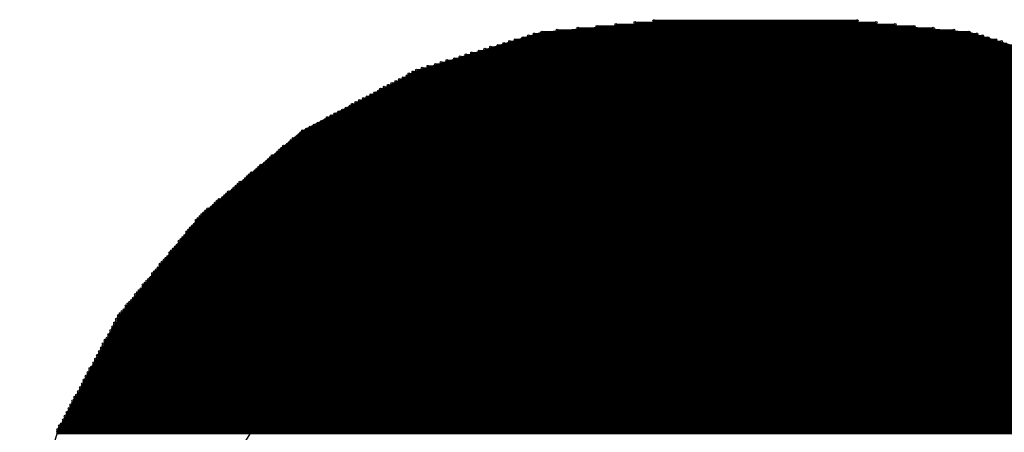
# Model space of a CAD drawing. Extents: x 0 to 30.2, y 0 to 20.7.
# Tile 16 of 131: x 5.829 to 7.146, y 3.961 to 4.512. Entities that reach past the tile are written whole.
import ezdxf

# ---------------------------------------------------------------- set-up
doc = ezdxf.new("R2010")
doc.units = 0
doc.layers.get('0').update_dxf_attribs({"linetype": 'CONTINUOUS'})
doc.layers.add('SEEEDSTUDIOXIAORP2040V1_22_GBS', color=6, linetype='CONTINUOUS')

# ---------------------------------------------------------------- blocks, each defined once
blk = doc.blocks.new('ROUND_271')
blk.add_circle((0, 0), 0.8014)
blk = doc.blocks.new('ROUND_7')
blk.add_circle((0, 0), 0)
blk = doc.blocks.new('ROUND_8')
blk.add_circle((0, 0), 0.00127)

msp = doc.modelspace()

# ---------------------------------------------------------------- linework, layer by layer
at = {"layer": 'SEEEDSTUDIOXIAORP2040V1_22_GBS'}
for points in [[(6.5278, 4.4958), (6.70306, 4.51104)], [(6.70306, 4.51104), (6.92658, 4.51104)], [(6.92658, 4.51104), (7.0993, 4.4958)], [(6.3627, 4.445), (6.5278, 4.4958)], [(7.0993, 4.4958), (7.2644, 4.445)], [(6.20776, 4.36372), (6.3627, 4.445)], [(6.07314, 4.25196), (6.20776, 4.36372)], [(5.96392, 4.11734), (6.07314, 4.25196)], [(5.8801, 3.9624), (5.96392, 4.11734)], [(5.8293, 3.7973), (5.8801, 3.9624)]]:
    msp.add_lwpolyline(points, dxfattribs=at)
at = {"layer": 'SEEEDSTUDIOXIAORP2040V1_22_GBS', "const_width": 0.00254}
for points in [[(7.02564, 4.50342), (6.60146, 4.50342)], [(6.62686, 4.50596), (7.00024, 4.50596)], [(6.97484, 4.5085), (6.65226, 4.5085)], [(6.67766, 4.51104), (6.94944, 4.51104)], [(6.51002, 4.49072), (7.11708, 4.49072)], [(7.10946, 4.49326), (6.51764, 4.49326)], [(6.5278, 4.4958), (7.0993, 4.4958)], [(7.07898, 4.49834), (6.54812, 4.49834)], [(6.57606, 4.50088), (7.05104, 4.50088)], [(7.16026, 4.47802), (6.46938, 4.47802)], [(6.477, 4.48056), (7.1501, 4.48056)], [(7.14248, 4.4831), (6.48462, 4.4831)], [(6.49224, 4.48564), (7.13486, 4.48564)], [(7.1247, 4.48818), (6.5024, 4.48818)], [(6.4262, 4.46532), (7.2009, 4.46532)], [(7.19328, 4.46786), (6.43382, 4.46786)], [(6.44398, 4.4704), (7.18312, 4.4704)], [(7.1755, 4.47294), (6.4516, 4.47294)], [(6.45922, 4.47548), (7.16788, 4.47548)], [(7.24154, 4.45262), (6.38556, 4.45262)], [(6.39318, 4.45516), (7.23392, 4.45516)], [(7.2263, 4.4577), (6.4008, 4.4577)], [(6.41096, 4.46024), (7.21868, 4.46024)], [(7.20852, 4.46278), (6.41858, 4.46278)], [(7.28218, 4.43738), (6.34746, 4.43738)], [(6.35, 4.43992), (7.2771, 4.43992)], [(7.27202, 4.44246), (6.35508, 4.44246)], [(6.36016, 4.445), (7.26694, 4.445)], [(7.25932, 4.44754), (6.36778, 4.44754)], [(6.3754, 4.45008), (7.2517, 4.45008)], [(6.32206, 4.42468), (7.30504, 4.42468)], [(7.29996, 4.42722), (6.32714, 4.42722)], [(6.33222, 4.42976), (7.29488, 4.42976)], [(7.2898, 4.4323), (6.3373, 4.4323)], [(6.34238, 4.43484), (7.28472, 4.43484)], [(7.3279, 4.41198), (6.2992, 4.41198)], [(6.30428, 4.41452), (7.32282, 4.41452)], [(7.32028, 4.41706), (6.30936, 4.41706)], [(6.3119, 4.4196), (7.3152, 4.4196)], [(7.31012, 4.42214), (6.31698, 4.42214)], [(6.2738, 4.39928), (7.3533, 4.39928)], [(7.34822, 4.40182), (6.27888, 4.40182)], [(6.28396, 4.40436), (7.34314, 4.40436)], [(7.33806, 4.4069), (6.28904, 4.4069)], [(6.29412, 4.40944), (7.33298, 4.40944)], [(7.37616, 4.38658), (6.25094, 4.38658)], [(6.25602, 4.38912), (7.37108, 4.38912)], [(7.366, 4.39166), (6.2611, 4.39166)], [(6.26618, 4.3942), (7.36092, 4.3942)], [(7.35584, 4.39674), (6.27126, 4.39674)], [(7.4041, 4.37134), (6.223, 4.37134)], [(6.22808, 4.37388), (7.39902, 4.37388)], [(7.39394, 4.37642), (6.23316, 4.37642)], [(6.23824, 4.37896), (7.3914, 4.37896)], [(7.38632, 4.3815), (6.24078, 4.3815)], [(6.24586, 4.38404), (7.38124, 4.38404)], [(6.20268, 4.35864), (7.42442, 4.35864)], [(7.42188, 4.36118), (6.20522, 4.36118)], [(6.20776, 4.36372), (7.41934, 4.36372)], [(7.41426, 4.36626), (6.21284, 4.36626)], [(6.21792, 4.3688), (7.40918, 4.3688)], [(7.43966, 4.34594), (6.18744, 4.34594)], [(6.18998, 4.34848), (7.43712, 4.34848)], [(7.43458, 4.35102), (6.19252, 4.35102)], [(6.19506, 4.35356), (7.43204, 4.35356)], [(7.42696, 4.3561), (6.20014, 4.3561)], [(6.1722, 4.33324), (7.4549, 4.33324)], [(7.45236, 4.33578), (6.17474, 4.33578)], [(6.17728, 4.33832), (7.44982, 4.33832)], [(7.44728, 4.34086), (6.17982, 4.34086)], [(6.18236, 4.3434), (7.44474, 4.3434)], [(7.47268, 4.32054), (6.15696, 4.32054)], [(6.1595, 4.32308), (7.4676, 4.32308)], [(7.46506, 4.32562), (6.16204, 4.32562)], [(6.16458, 4.32816), (7.46252, 4.32816)], [(7.45998, 4.3307), (6.16712, 4.3307)], [(7.49046, 4.3053), (6.13664, 4.3053)], [(6.13918, 4.30784), (7.48792, 4.30784)], [(7.48284, 4.31038), (6.14426, 4.31038)], [(6.1468, 4.31292), (7.4803, 4.31292)], [(7.47776, 4.31546), (6.14934, 4.31546)], [(6.15188, 4.318), (7.47522, 4.318)], [(6.1214, 4.2926), (7.5057, 4.2926)], [(7.50316, 4.29514), (6.12394, 4.29514)], [(6.12902, 4.29768), (7.49808, 4.29768)], [(7.49554, 4.30022), (6.13156, 4.30022)], [(6.1341, 4.30276), (7.493, 4.30276)], [(7.52094, 4.2799), (6.10616, 4.2799)], [(6.1087, 4.28244), (7.5184, 4.28244)], [(7.51586, 4.28498), (6.11378, 4.28498)], [(6.11632, 4.28752), (7.51078, 4.28752)], [(7.50824, 4.29006), (6.11886, 4.29006)], [(6.09092, 4.2672), (7.53618, 4.2672)], [(7.53364, 4.26974), (6.09346, 4.26974)], [(6.096, 4.27228), (7.5311, 4.27228)], [(7.52602, 4.27482), (6.10108, 4.27482)], [(6.10362, 4.27736), (7.52348, 4.27736)], [(7.55142, 4.2545), (6.07568, 4.2545)], [(6.07822, 4.25704), (7.54888, 4.25704)], [(7.54634, 4.25958), (6.08076, 4.25958)], [(6.08584, 4.26212), (7.5438, 4.26212)], [(7.53872, 4.26466), (6.08838, 4.26466)], [(7.56158, 4.24434), (6.06552, 4.24434)], [(6.06552, 4.2418), (7.56412, 4.2418)], [(6.06806, 4.24688), (7.55904, 4.24688)], [(7.5565, 4.24942), (6.0706, 4.24942)], [(6.07314, 4.25196), (7.55396, 4.25196)], [(7.57428, 4.2291), (6.05282, 4.2291)], [(6.05282, 4.22656), (7.57428, 4.22656)], [(6.05536, 4.23164), (7.57174, 4.23164)], [(7.5692, 4.23418), (6.0579, 4.23418)], [(6.06044, 4.23672), (7.56666, 4.23672)], [(7.56412, 4.23926), (6.06298, 4.23926)], [(6.04266, 4.2164), (7.58444, 4.2164)], [(7.58698, 4.21386), (6.04266, 4.21386)], [(7.5819, 4.21894), (6.0452, 4.21894)], [(6.04774, 4.22148), (7.57936, 4.22148)], [(7.57682, 4.22402), (6.05028, 4.22402)], [(6.02996, 4.20116), (7.59714, 4.20116)], [(7.5946, 4.2037), (6.0325, 4.2037)], [(6.03504, 4.20624), (7.59206, 4.20624)], [(7.58952, 4.20878), (6.03758, 4.20878)], [(6.04012, 4.21132), (7.58698, 4.21132)], [(7.6073, 4.18846), (6.0198, 4.18846)], [(6.02234, 4.191), (7.60476, 4.191)], [(7.60222, 4.19354), (6.02488, 4.19354)], [(6.02742, 4.19608), (7.59968, 4.19608)], [(7.59968, 4.19862), (6.02996, 4.19862)], [(6.00964, 4.17576), (7.61746, 4.17576)], [(7.61492, 4.1783), (6.01218, 4.1783)], [(6.01472, 4.18084), (7.61238, 4.18084)], [(6.01726, 4.18592), (7.60984, 4.18592)], [(7.60984, 4.18338), (6.01726, 4.18338)], [(5.99694, 4.16052), (7.63016, 4.16052)], [(7.62762, 4.16306), (5.99948, 4.16306)], [(6.00202, 4.1656), (7.62508, 4.1656)], [(7.62254, 4.16814), (6.00456, 4.16814)], [(7.62, 4.17322), (6.0071, 4.17322)], [(6.0071, 4.17068), (7.62254, 4.17068)], [(7.64032, 4.14782), (5.98678, 4.14782)], [(5.98932, 4.15036), (7.63778, 4.15036)], [(7.63524, 4.1529), (5.99186, 4.1529)], [(7.6327, 4.15798), (5.9944, 4.15798)], [(5.9944, 4.15544), (7.6327, 4.15544)], [(5.97662, 4.13512), (7.65048, 4.13512)], [(7.64794, 4.13766), (5.97916, 4.13766)], [(5.9817, 4.1402), (7.6454, 4.1402)], [(5.98424, 4.14528), (7.64286, 4.14528)], [(7.6454, 4.14274), (5.98424, 4.14274)], [(7.66064, 4.12242), (5.96646, 4.12242)], [(5.969, 4.12496), (7.6581, 4.12496)], [(5.97154, 4.13004), (7.65556, 4.13004)], [(7.65556, 4.1275), (5.97154, 4.1275)], [(7.65302, 4.13258), (5.97408, 4.13258)], [(7.66826, 4.11226), (5.95884, 4.11226)], [(5.95884, 4.10972), (7.66826, 4.10972)], [(7.66572, 4.11734), (5.96138, 4.11734)], [(5.96138, 4.1148), (7.66572, 4.1148)], [(5.96392, 4.11988), (7.66318, 4.11988)], [(7.67588, 4.09702), (5.95122, 4.09702)], [(7.67334, 4.1021), (5.95376, 4.1021)], [(5.95376, 4.09956), (7.67334, 4.09956)], [(7.6708, 4.10718), (5.9563, 4.10718)], [(5.9563, 4.10464), (7.6708, 4.10464)], [(5.9436, 4.08432), (7.6835, 4.08432)], [(7.6835, 4.08178), (5.9436, 4.08178)], [(7.68096, 4.08686), (5.94614, 4.08686)], [(7.67842, 4.09194), (5.94868, 4.09194)], [(5.94868, 4.0894), (7.68096, 4.0894)], [(5.95122, 4.09448), (7.67588, 4.09448)], [(5.93598, 4.06908), (7.69112, 4.06908)], [(5.93852, 4.07416), (7.68858, 4.07416)], [(7.68858, 4.07162), (5.93852, 4.07162)], [(5.94106, 4.07924), (7.68604, 4.07924)], [(7.68604, 4.0767), (5.94106, 4.0767)], [(5.9309, 4.05892), (7.6962, 4.05892)], [(7.6962, 4.05638), (5.9309, 4.05638)], [(5.93344, 4.064), (7.69366, 4.064)], [(7.69366, 4.06146), (5.93344, 4.06146)], [(7.69112, 4.06654), (5.93598, 4.06654)], [(7.70382, 4.04622), (5.92328, 4.04622)], [(5.92328, 4.04368), (7.70382, 4.04368)], [(5.92582, 4.04876), (7.70128, 4.04876)], [(5.92836, 4.05384), (7.69874, 4.05384)], [(7.70128, 4.0513), (5.92836, 4.0513)], [(7.71144, 4.03098), (5.91566, 4.03098)], [(7.7089, 4.03606), (5.9182, 4.03606)], [(5.9182, 4.03352), (7.7089, 4.03352)], [(7.70636, 4.04114), (5.92074, 4.04114)], [(5.92074, 4.0386), (7.70636, 4.0386)], [(7.71906, 4.01574), (5.90804, 4.01574)], [(7.71652, 4.02082), (5.91058, 4.02082)], [(5.91058, 4.01828), (7.71906, 4.01828)], [(7.71398, 4.0259), (5.91312, 4.0259)], [(5.91312, 4.02336), (7.71398, 4.02336)], [(5.91566, 4.02844), (7.71144, 4.02844)], [(5.90042, 4.00304), (7.72668, 4.00304)], [(5.90296, 4.00812), (7.72414, 4.00812)], [(7.72414, 4.00558), (5.90296, 4.00558)], [(7.7216, 4.01066), (5.9055, 4.01066)], [(5.90804, 4.0132), (7.7216, 4.0132)], [(5.89534, 3.99288), (7.73176, 3.99288)], [(7.73176, 3.99034), (5.89534, 3.99034)], [(5.89788, 3.99796), (7.72922, 3.99796)], [(7.72922, 3.99542), (5.89788, 3.99542)], [(7.72668, 4.0005), (5.90042, 4.0005)], [(5.88772, 3.97764), (7.73938, 3.97764)], [(5.89026, 3.98272), (7.73684, 3.98272)], [(7.73938, 3.98018), (5.89026, 3.98018)], [(5.8928, 3.9878), (7.7343, 3.9878)], [(7.7343, 3.98526), (5.8928, 3.98526)], [(7.747, 3.96494), (5.8801, 3.96494)], [(7.74446, 3.97002), (5.88264, 3.97002)], [(5.88264, 3.96748), (7.74446, 3.96748)], [(5.88518, 3.97256), (7.74192, 3.97256)], [(7.74192, 3.9751), (5.88772, 3.9751)], [(5.8801, 3.9624), (7.747, 3.9624)], [(7.747, 3.95986), (5.8801, 3.95986)]]:
    msp.add_lwpolyline(points, dxfattribs=at)

# ---------------------------------------------------------------- block references
at = {"layer": 'SEEEDSTUDIOXIAORP2040V1_22_GBS'}
for name, p in [('ROUND_7', (6.70306, 4.51104)), ('ROUND_7', (6.92658, 4.51104)), ('ROUND_8', (6.60146, 4.50342)), ('ROUND_8', (6.62686, 4.50596)), ('ROUND_8', (6.65226, 4.5085)), ('ROUND_8', (6.67766, 4.51104)), ('ROUND_8', (6.94944, 4.51104)), ('ROUND_8', (6.97484, 4.5085)), ('ROUND_8', (7.00024, 4.50596)), ('ROUND_8', (7.02564, 4.50342)), ('ROUND_7', (6.5278, 4.4958)), ('ROUND_7', (7.0993, 4.4958)), ('ROUND_8', (6.51002, 4.49072)), ('ROUND_8', (6.51764, 4.49326)), ('ROUND_8', (6.5278, 4.4958)), ('ROUND_8', (6.54812, 4.49834)), ('ROUND_8', (6.57606, 4.50088)), ('ROUND_8', (7.05104, 4.50088)), ('ROUND_8', (7.07898, 4.49834)), ('ROUND_8', (7.0993, 4.4958)), ('ROUND_8', (7.10946, 4.49326)), ('ROUND_8', (7.11708, 4.49072)), ('ROUND_8', (6.46938, 4.47802)), ('ROUND_8', (6.477, 4.48056)), ('ROUND_8', (6.48462, 4.4831)), ('ROUND_8', (6.49224, 4.48564)), ('ROUND_8', (6.5024, 4.48818)), ('ROUND_8', (7.1247, 4.48818)), ('ROUND_8', (7.13486, 4.48564)), ('ROUND_8', (7.14248, 4.4831)), ('ROUND_8', (6.4262, 4.46532)), ('ROUND_8', (6.43382, 4.46786)), ('ROUND_8', (6.44398, 4.4704)), ('ROUND_8', (6.4516, 4.47294)), ('ROUND_8', (6.45922, 4.47548)), ('ROUND_8', (6.38556, 4.45262)), ('ROUND_8', (6.39318, 4.45516)), ('ROUND_8', (6.4008, 4.4577)), ('ROUND_8', (6.41096, 4.46024)), ('ROUND_8', (6.41858, 4.46278)), ('ROUND_7', (6.3627, 4.445)), ('ROUND_8', (6.34746, 4.43738)), ('ROUND_8', (6.35, 4.43992)), ('ROUND_8', (6.35508, 4.44246)), ('ROUND_8', (6.36016, 4.445)), ('ROUND_8', (6.36778, 4.44754)), ('ROUND_8', (6.3754, 4.45008)), ('ROUND_8', (6.32206, 4.42468)), ('ROUND_8', (6.32714, 4.42722)), ('ROUND_8', (6.33222, 4.42976)), ('ROUND_8', (6.3373, 4.4323)), ('ROUND_8', (6.34238, 4.43484)), ('ROUND_8', (6.2992, 4.41198)), ('ROUND_8', (6.30428, 4.41452)), ('ROUND_8', (6.30936, 4.41706)), ('ROUND_8', (6.3119, 4.4196)), ('ROUND_8', (6.31698, 4.42214)), ('ROUND_8', (6.2738, 4.39928)), ('ROUND_8', (6.27888, 4.40182)), ('ROUND_8', (6.28396, 4.40436)), ('ROUND_8', (6.28904, 4.4069)), ('ROUND_8', (6.29412, 4.40944)), ('ROUND_8', (6.25094, 4.38658)), ('ROUND_8', (6.25602, 4.38912)), ('ROUND_8', (6.2611, 4.39166)), ('ROUND_8', (6.26618, 4.3942)), ('ROUND_8', (6.27126, 4.39674)), ('ROUND_8', (6.223, 4.37134)), ('ROUND_8', (6.22808, 4.37388)), ('ROUND_8', (6.23316, 4.37642)), ('ROUND_8', (6.23824, 4.37896)), ('ROUND_8', (6.24078, 4.3815)), ('ROUND_8', (6.24586, 4.38404)), ('ROUND_7', (6.20776, 4.36372)), ('ROUND_8', (6.20268, 4.35864)), ('ROUND_8', (6.20522, 4.36118)), ('ROUND_8', (6.20776, 4.36372)), ('ROUND_8', (6.21284, 4.36626)), ('ROUND_8', (6.21792, 4.3688)), ('ROUND_8', (6.18744, 4.34594)), ('ROUND_8', (6.18998, 4.34848)), ('ROUND_8', (6.19252, 4.35102)), ('ROUND_8', (6.19506, 4.35356)), ('ROUND_8', (6.20014, 4.3561)), ('ROUND_8', (6.1722, 4.33324)), ('ROUND_8', (6.17474, 4.33578)), ('ROUND_8', (6.17728, 4.33832)), ('ROUND_8', (6.17982, 4.34086)), ('ROUND_8', (6.18236, 4.3434)), ('ROUND_271', (6.81482, 3.5306)), ('ROUND_8', (6.15696, 4.32054)), ('ROUND_8', (6.1595, 4.32308)), ('ROUND_8', (6.16204, 4.32562)), ('ROUND_8', (6.16458, 4.32816)), ('ROUND_8', (6.16712, 4.3307)), ('ROUND_8', (6.13664, 4.3053)), ('ROUND_8', (6.13918, 4.30784)), ('ROUND_8', (6.14426, 4.31038)), ('ROUND_8', (6.1468, 4.31292)), ('ROUND_8', (6.14934, 4.31546)), ('ROUND_8', (6.15188, 4.318)), ('ROUND_8', (6.1214, 4.2926)), ('ROUND_8', (6.12394, 4.29514)), ('ROUND_8', (6.12902, 4.29768)), ('ROUND_8', (6.13156, 4.30022)), ('ROUND_8', (6.1341, 4.30276)), ('ROUND_8', (6.10616, 4.2799)), ('ROUND_8', (6.1087, 4.28244)), ('ROUND_8', (6.11378, 4.28498)), ('ROUND_8', (6.11632, 4.28752)), ('ROUND_8', (6.11886, 4.29006)), ('ROUND_8', (6.09092, 4.2672)), ('ROUND_8', (6.09346, 4.26974)), ('ROUND_8', (6.096, 4.27228)), ('ROUND_8', (6.10108, 4.27482)), ('ROUND_8', (6.10362, 4.27736)), ('ROUND_8', (6.07568, 4.2545)), ('ROUND_8', (6.07822, 4.25704)), ('ROUND_8', (6.08076, 4.25958)), ('ROUND_8', (6.08584, 4.26212)), ('ROUND_8', (6.08838, 4.26466)), ('ROUND_7', (6.07314, 4.25196)), ('ROUND_8', (6.06552, 4.24434)), ('ROUND_8', (6.06552, 4.2418)), ('ROUND_8', (6.06806, 4.24688)), ('ROUND_8', (6.0706, 4.24942)), ('ROUND_8', (6.07314, 4.25196)), ('ROUND_8', (6.05282, 4.2291)), ('ROUND_8', (6.05282, 4.22656)), ('ROUND_8', (6.05536, 4.23164)), ('ROUND_8', (6.0579, 4.23418)), ('ROUND_8', (6.06044, 4.23672)), ('ROUND_8', (6.06298, 4.23926)), ('ROUND_8', (6.04266, 4.2164)), ('ROUND_8', (6.04266, 4.21386)), ('ROUND_8', (6.0452, 4.21894)), ('ROUND_8', (6.04774, 4.22148)), ('ROUND_8', (6.05028, 4.22402)), ('ROUND_8', (6.02996, 4.20116)), ('ROUND_8', (6.0325, 4.2037)), ('ROUND_8', (6.03504, 4.20624)), ('ROUND_8', (6.03758, 4.20878)), ('ROUND_8', (6.04012, 4.21132)), ('ROUND_8', (6.0198, 4.18846)), ('ROUND_8', (6.02234, 4.191)), ('ROUND_8', (6.02488, 4.19354)), ('ROUND_8', (6.02742, 4.19608)), ('ROUND_8', (6.02996, 4.19862)), ('ROUND_8', (6.00964, 4.17576)), ('ROUND_8', (6.01218, 4.1783)), ('ROUND_8', (6.01472, 4.18084)), ('ROUND_8', (6.01726, 4.18592)), ('ROUND_8', (6.01726, 4.18338)), ('ROUND_8', (5.99694, 4.16052)), ('ROUND_8', (5.99948, 4.16306)), ('ROUND_8', (6.00202, 4.1656)), ('ROUND_8', (6.00456, 4.16814)), ('ROUND_8', (6.0071, 4.17322)), ('ROUND_8', (6.0071, 4.17068)), ('ROUND_8', (5.98678, 4.14782)), ('ROUND_8', (5.98932, 4.15036)), ('ROUND_8', (5.99186, 4.1529)), ('ROUND_8', (5.9944, 4.15798)), ('ROUND_8', (5.9944, 4.15544)), ('ROUND_8', (5.97662, 4.13512)), ('ROUND_8', (5.97916, 4.13766)), ('ROUND_8', (5.9817, 4.1402)), ('ROUND_8', (5.98424, 4.14528)), ('ROUND_8', (5.98424, 4.14274)), ('ROUND_8', (5.96646, 4.12242)), ('ROUND_8', (5.969, 4.12496)), ('ROUND_8', (5.97154, 4.13004)), ('ROUND_8', (5.97154, 4.1275)), ('ROUND_8', (5.97408, 4.13258)), ('ROUND_7', (5.96392, 4.11734)), ('ROUND_8', (5.95884, 4.11226)), ('ROUND_8', (5.95884, 4.10972)), ('ROUND_8', (5.96138, 4.11734)), ('ROUND_8', (5.96138, 4.1148)), ('ROUND_8', (5.96392, 4.11988)), ('ROUND_8', (5.95122, 4.09702)), ('ROUND_8', (5.95376, 4.1021)), ('ROUND_8', (5.95376, 4.09956)), ('ROUND_8', (5.9563, 4.10718)), ('ROUND_8', (5.9563, 4.10464)), ('ROUND_8', (5.9436, 4.08432)), ('ROUND_8', (5.9436, 4.08178)), ('ROUND_8', (5.94614, 4.08686)), ('ROUND_8', (5.94868, 4.09194)), ('ROUND_8', (5.94868, 4.0894)), ('ROUND_8', (5.95122, 4.09448)), ('ROUND_8', (5.93598, 4.06908)), ('ROUND_8', (5.93852, 4.07416)), ('ROUND_8', (5.93852, 4.07162)), ('ROUND_8', (5.94106, 4.07924)), ('ROUND_8', (5.94106, 4.0767)), ('ROUND_8', (5.9309, 4.05892)), ('ROUND_8', (5.9309, 4.05638)), ('ROUND_8', (5.93344, 4.064)), ('ROUND_8', (5.93344, 4.06146)), ('ROUND_8', (5.93598, 4.06654)), ('ROUND_8', (5.92328, 4.04622)), ('ROUND_8', (5.92328, 4.04368)), ('ROUND_8', (5.92582, 4.04876)), ('ROUND_8', (5.92836, 4.05384)), ('ROUND_8', (5.92836, 4.0513)), ('ROUND_8', (5.91566, 4.03098)), ('ROUND_8', (5.9182, 4.03606)), ('ROUND_8', (5.9182, 4.03352)), ('ROUND_8', (5.92074, 4.04114)), ('ROUND_8', (5.92074, 4.0386)), ('ROUND_8', (5.90804, 4.01574)), ('ROUND_8', (5.91058, 4.02082)), ('ROUND_8', (5.91058, 4.01828)), ('ROUND_8', (5.91312, 4.0259)), ('ROUND_8', (5.91312, 4.02336)), ('ROUND_8', (5.91566, 4.02844)), ('ROUND_8', (5.90042, 4.00304)), ('ROUND_8', (5.90296, 4.00812)), ('ROUND_8', (5.90296, 4.00558)), ('ROUND_8', (5.9055, 4.01066)), ('ROUND_8', (5.90804, 4.0132)), ('ROUND_8', (5.89534, 3.99288)), ('ROUND_8', (5.89534, 3.99034)), ('ROUND_8', (5.89788, 3.99796)), ('ROUND_8', (5.89788, 3.99542)), ('ROUND_8', (5.90042, 4.0005)), ('ROUND_8', (5.88772, 3.97764)), ('ROUND_8', (5.89026, 3.98272)), ('ROUND_8', (5.89026, 3.98018)), ('ROUND_8', (5.8928, 3.9878)), ('ROUND_8', (5.8928, 3.98526)), ('ROUND_8', (5.8801, 3.96494)), ('ROUND_8', (5.88264, 3.97002)), ('ROUND_8', (5.88264, 3.96748)), ('ROUND_8', (5.88518, 3.97256)), ('ROUND_8', (5.88772, 3.9751)), ('ROUND_7', (5.8801, 3.9624)), ('ROUND_8', (5.8801, 3.9624)), ('ROUND_8', (5.8801, 3.95986))]:
    msp.add_blockref(name, p, dxfattribs=at)

doc.saveas('drawing.dxf')
